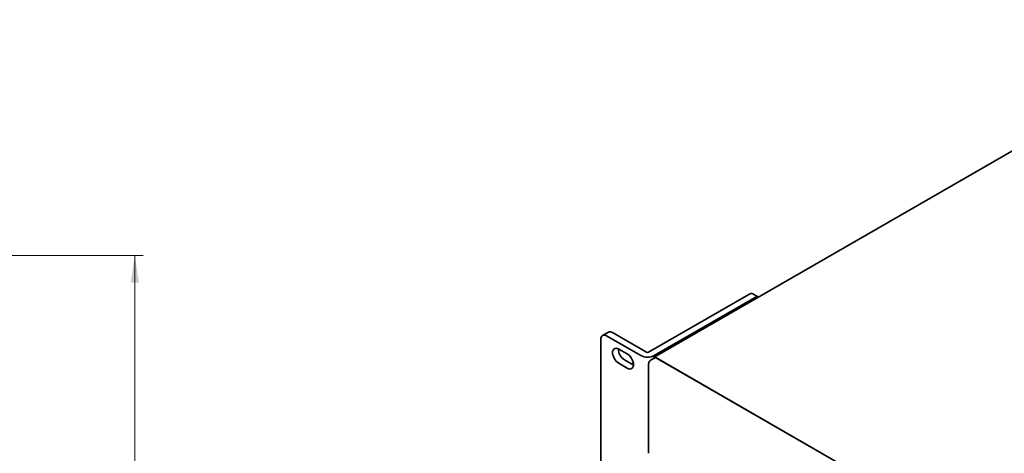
# Model space of a CAD drawing. Header units: millimetres. Extents: x 7 to 588, y 9 to 399.
# Tile 16 of 33: x 305 to 424, y 347 to 399. Entities that reach past the tile are written whole.
import ezdxf

# ---------------------------------------------------------------- set-up
doc = ezdxf.new("R2010")
doc.units = ezdxf.units.MM
doc.styles.add('SLDTEXTSTYLE0', font='TXT', dxfattribs={"width": 0.75})
doc.dimstyles.new('SLDDIMSTYLE0', dxfattribs={"dimtxt": 3.5, "dimasz": 3.302, "dimexe": 0, "dimexo": 0.0625, "dimgap": 0.875, "dimtad": 1, "dimlfac": 3, "dimrnd": 1e-09, "dimzin": 12, "dimdsep": 46, "dimtxsty": 'SLDTEXTSTYLE0', "dimsah": 1, "dimcen": 0.09, "dimadec": 0, "dimazin": 3, "dimtfac": 1, "dimtofl": 0, "dimtmove": 0, "dimatfit": 3, "dimfxl": 0, "dimfrac": 2, "dimtolj": 1, "dimtzin": 12, "dimarcsym": 0})

# ---------------------------------------------------------------- blocks, each defined once
blk = doc.blocks.new('_D_3')
at = {"color": 7, "linetype": 'Continuous', "lineweight": 0}
for p, q in [((283.53, 370.59), (320.2, 370.59)), ((319.2, 370.59), (319.2, 263.93)), ((308.4, 323.26), (308.4, 324.33)), ((308.4, 324.33), (313.96, 324.33)), ((313.96, 324.33), (313.96, 323.26)), ((308.4, 310.43), (308.4, 309.36)), ((313.96, 309.36), (313.96, 310.43)), ((308.4, 309.36), (313.96, 309.36)), ((284.2, 263.93), (320.2, 263.93))]:
    blk.add_line(p, q, dxfattribs=at)
at = {"color": 7, "linetype": 'Continuous', "lineweight": 18}
for points in [[(319.2, 370.59), (318.69, 367.29), (319.7, 367.29)], [(319.2, 263.93), (319.7, 267.23), (318.69, 267.23)]]:
    blk.add_solid(points, dxfattribs=at)
at = {"color": 7, "linetype": 'Continuous', "lineweight": 18, "char_height": 3.5, "attachment_point": 1, "rotation": 90, "style": 'SLDTEXTSTYLE0'}
for s, insert in [('320mm', (314.68, 308.59)), ('12.6in', (309.45, 310.43))]:
    blk.add_mtext(s, dxfattribs=dict(at, insert=insert))

msp = doc.modelspace()

# ---------------------------------------------------------------- linework, layer by layer
at = {"color": 7, "linetype": 'Continuous', "lineweight": 35}
for p, q in [((452.9667, 399.1841), (382.0674, 358.2548)), ((393.534, 365.882), (381.3953, 358.8745)), ((394.2411, 365.4738), (382.1024, 358.4663)), ((394.6997, 365.5473), (394.034, 365.9316)), ((376.5349, 361.3052), (375.8278, 360.897)), ((377.0348, 361.2557), (381.1596, 358.8745)), ((375.6206, 338.1068), (375.6206, 360.4392)), ((376.3277, 360.8475), (380.4525, 358.4663)), ((378.8262, 358.6567), (377.7891, 359.2554)), ((378.4962, 357.9353), (379.5333, 357.3366)), ((382.1227, 358.1592), (381.6513, 357.887)), ((485.4107, 298.6917), (382.2674, 358.235)), ((382.456, 358.1262), (485.2222, 298.8005)), ((377.7891, 357.5271), (378.8262, 356.9284)), ((379.5333, 357.3366), (379.5734, 357.3146)), ((381.4156, 357.4457), (381.4156, 346.613))]:
    msp.add_line(p, q, dxfattribs=at)
at = {"color": 7, "linetype": 'Continuous', "lineweight": 35, "flags": 128}
for points in [[(377.7891, 359.2554), (377.5331, 359.3511), (377.3081, 359.3309), (377.141, 359.1975), (377.0521, 358.9668), (377.0521, 358.6666), (377.141, 358.3333), (377.3081, 358.0069), (377.5331, 357.7269), (377.7891, 357.5271)], [(378.8262, 356.9284), (379.0821, 356.8327), (379.3072, 356.8529), (379.4743, 356.9863), (379.5632, 357.217), (379.5632, 357.5172), (379.4743, 357.8505), (379.3072, 358.1768), (379.0821, 358.4568), (378.8262, 358.6567)]]:
    msp.add_lwpolyline(points, dxfattribs=at)
at = {"color": 7, "linetype": 'Continuous', "lineweight": 35}
for centre, radius, start, end in [((393.8269, 365.4732), 0.503, 65.692881, 125.617577), ((394.5413, 365.0446), 0.5239, 72.837542, 124.967686), ((376.7419, 360.8469), 0.503, 54.382423, 114.307119), ((376.0517, 360.5091), 0.4367, 50.796715, 189.214037), ((379.3404, 359.2844), 1.5915, 180.254288, 237.963772), ((381.2775, 359.102), 0.2562, 242.609672, 297.390328), ((381.2775, 360.0585), 1.7932, 242.609672, 297.390328), ((382.157, 358.1009), 0.1737, 50.532749, 187.090631), ((382.2607, 357.8536), 0.3353, 54.382423, 114.307119)]:
    msp.add_arc(centre, radius, start, end, dxfattribs=at)
msp.add_open_spline([(381.6515, 357.8864), (381.6037, 357.8509), (381.5116, 357.7824), (381.4306, 357.6221), (381.4207, 357.5067), (381.4156, 357.4457)], degree=3, knots=[0, 0, 0, 0, 0.33742416, 0.65006413, 1, 1, 1, 1], dxfattribs=at)

# ---------------------------------------------------------------- dimensions: what is measured, and where the dimension line sits
at = {"color": 7, "linetype": 'Continuous', "lineweight": 18}
dim = msp.add_linear_dim(base=(319.196, 263.9271), p1=(282.5294, 370.5937), p2=(283.196, 263.9271), angle=90, dimstyle='SLDDIMSTYLE0', dxfattribs=at)
dim.commit()
dim.dimension.update_dxf_attribs({"geometry": '_D_3', "text_midpoint": (319.196, 316.8454), "dimtype": 160})

doc.saveas('drawing.dxf')
